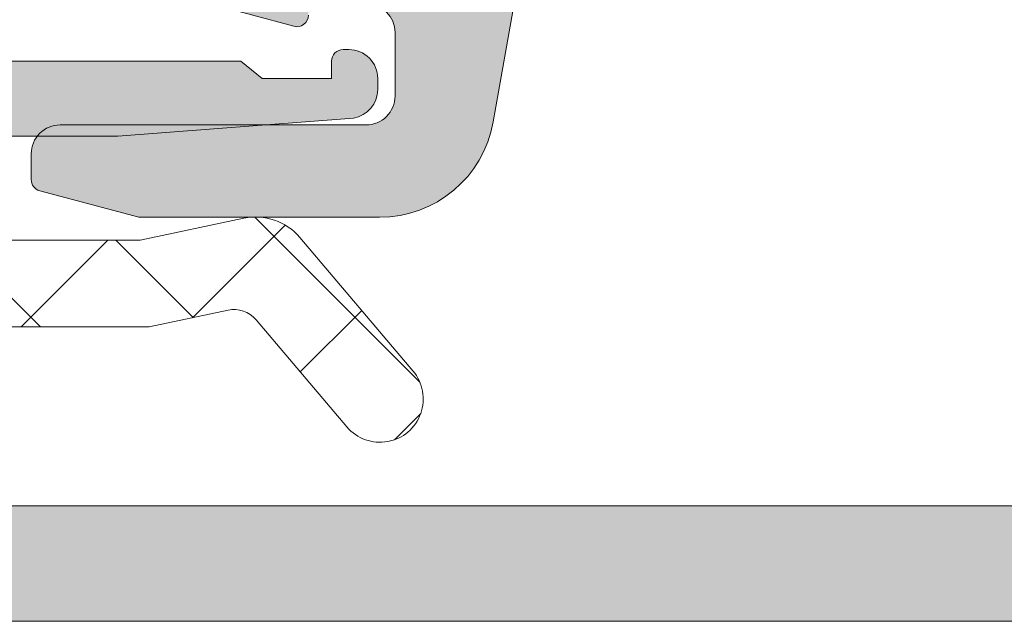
# Model space of a CAD drawing. Header units: millimetres. Extents: x 213386 to 506888, y 183055 to 450952.
# Tile 182 of 256: x 387518 to 387535, y 284304 to 284315. Entities that reach past the tile are written whole.
import ezdxf

# ---------------------------------------------------------------- set-up
doc = ezdxf.new("R2010")
doc.units = ezdxf.units.MM
doc.layers.add('FASÁDA DETAILNÍ', color=255, linetype='Continuous', lineweight=0)

msp = doc.modelspace()

# ---------------------------------------------------------------- hatches: boundary and pattern name
at = {"layer": 'FASÁDA DETAILNÍ'}
h = msp.add_hatch(color=256, dxfattribs=at)
edge = h.paths.add_edge_path(flags=16)
edge.add_line((387525.8434442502, 284316.8325612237), (387525.8434442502, 284321.0323112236))
edge.add_ellipse((387525.3434446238, 284321.0323115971), major_axis=(-0.4999996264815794, 0), ratio=1, start_angle=179.9999571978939, end_angle=270.0000428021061)
edge.add_line((387525.3434442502, 284321.5323112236), (387520.9434202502, 284321.5323112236))
edge.add_ellipse((387520.9434198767, 284321.0323115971), major_axis=(-0.4999996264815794, 0), ratio=1, start_angle=-90.00004280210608, end_angle=4.280210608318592e-05)
edge.add_line((387520.4434202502, 284321.0323112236), (387520.4434202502, 284316.8325622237))
edge.add_ellipse((387520.9434207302, 284316.8325627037), major_axis=(-0.5000004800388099, 0), ratio=1, start_angle=5.500831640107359e-05, end_angle=89.99994499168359)
edge.add_line((387520.9434202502, 284316.3325622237), (387525.3434442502, 284316.3325612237))
edge.add_ellipse((387525.3434446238, 284316.8325608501), major_axis=(-0.4999996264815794, 0), ratio=1, start_angle=89.99995719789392, end_angle=180.0000428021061)
edge = h.paths.add_edge_path()
edge.add_line((387527.8418252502, 284319.7459652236), (387526.6420652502, 284312.9829652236))
edge.add_arc((387524.6728136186, 284313.3323095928), 1.999998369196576, 269.999960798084, 349.94040986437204, ccw=False)
edge.add_line((387524.6728122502, 284311.3323112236), (387520.5078392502, 284311.3323112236))
edge.add_line((387520.5078392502, 284311.3323112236), (387518.7900502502, 284311.7925922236))
edge.add_arc((387518.841814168, 284311.9857772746), 0.1999999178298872, 180.0000146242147, 254.9999614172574, ccw=False)
edge.add_line((387518.6418142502, 284311.9857772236), (387518.6418142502, 284312.4323112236))
edge.add_arc((387519.1418138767, 284312.4323115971), 0.4999996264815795, 89.99995719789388, 180.0000428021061, ccw=False)
edge.add_line((387519.1418142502, 284312.9323112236), (387524.4418142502, 284312.9323112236))
edge.add_arc((387524.4418146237, 284313.4323108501), 0.4999996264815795, 269.9999571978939, 360.0000428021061)
edge.add_line((387524.9418142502, 284313.4323112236), (387524.9418142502, 284314.5325612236))
edge.add_arc((387524.4418137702, 284314.5325607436), 0.5000004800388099, 5.500831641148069e-05, 89.99994499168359)
edge.add_line((387524.4418142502, 284315.0325612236), (387523.4418142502, 284315.0325612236))
edge.add_line((387523.4418142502, 284315.0325612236), (387523.4418142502, 284314.8325612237))
edge.add_arc((387523.241814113, 284314.8325615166), 0.2000001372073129, 254.9999945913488, 359.9999160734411, ccw=False)
edge.add_line((387523.1900502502, 284314.6393762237), (387521.7226622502, 284315.0325622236))
edge.add_line((387521.7226622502, 284315.0325622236), (387519.6418142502, 284315.0325622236))
edge.add_arc((387519.6418152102, 284316.0325631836), 1.000000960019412, 180.0000550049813, 269.9999449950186, ccw=False)
edge.add_line((387518.6418142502, 284316.0325622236), (387518.6418142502, 284326.9320642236))
edge.add_arc((387519.0418145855, 284326.9320644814), 0.400000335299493, 60.00008318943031, 180.0000369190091, ccw=False)
edge.add_line((387519.2418142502, 284327.2784752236), (387520.1046622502, 284326.7803092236))
edge.add_line((387520.1046622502, 284326.7803092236), (387521.5968232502, 284326.3524392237))
edge.add_arc((387521.5141318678, 284326.064060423), 0.3000003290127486, -30.179241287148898, 73.99998311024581, ccw=False)
edge.add_line((387521.7734692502, 284325.9132482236), (387520.3417342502, 284323.4476372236))
edge.add_line((387520.3417342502, 284323.4476372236), (387520.3417342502, 284323.0272182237))
edge.add_arc((387520.5333025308, 284323.023725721), 0.1916001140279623, 178.9555499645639, 272.5222218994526)
edge.add_line((387520.5417342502, 284322.8323112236), (387527.0311732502, 284322.8323112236))
edge.add_arc((387527.0494110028, 284323.0314777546), 0.1999998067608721, 264.7679954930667, 384.1409481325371)
edge.add_line((387527.2319192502, 284323.1132742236), (387526.1635982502, 284325.4969592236))
edge.add_arc((387526.34610685, 284325.578755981), 0.2000002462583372, 111.9737977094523, 204.1409822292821, ccw=False)
edge.add_line((387526.2712702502, 284325.7642272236), (387528.2944982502, 284326.5805872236))
edge.add_arc((387528.4441713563, 284326.2096453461), 0.3999998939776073, -1.7542385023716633e-05, 111.9738178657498, ccw=False)
edge.add_line((387528.8441712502, 284326.2096452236), (387528.8441722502, 284324.1454982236))
edge.add_arc((387528.5441726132, 284324.1454973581), 0.2999996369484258, -52.09508652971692, 0.0001652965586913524, ccw=False)
edge.add_arc((387528.9127831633, 284323.6720777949), 0.3000002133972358, 127.9046525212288, 195.9998620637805)
edge.add_line((387528.6244042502, 284323.5893872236), (387528.8417262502, 284322.8314982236))
edge.add_arc((387527.2417272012, 284322.8314977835), 1.599999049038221, -58.40760551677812, 1.5758136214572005e-05, ccw=False)
edge.add_arc((387528.3418592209, 284321.0427257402), 0.4999999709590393, 121.5923359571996, 179.998454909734)
edge.add_line((387527.8418592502, 284321.0427392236), (387527.8418252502, 284319.7459652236))
h = msp.add_hatch(color=256, dxfattribs=at)
edge = h.paths.add_edge_path()
edge.add_arc((387508.6436555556, 284304.8364137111), 0.5000674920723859, 180.0077324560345, 269.9922675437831, ccw=False)
edge.add_line((387508.143588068, 284304.8363462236), (387508.143588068, 284308.8363462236))
edge.add_arc((387508.6436555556, 284308.8362787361), 0.5000674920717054, 450.00773245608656, 539.9922675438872, ccw=False)
edge.add_line((387508.643588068, 284309.3363462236), (387509.9436368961, 284309.3363462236))
edge.add_arc((387509.9435999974, 284308.8363093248), 0.5000369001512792, 360.00422797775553, 449.99577202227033, ccw=False)
edge.add_line((387510.4436368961, 284308.8363462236), (387510.4436368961, 284308.3363462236))
edge.add_line((387510.4436368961, 284308.3363462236), (387509.4436368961, 284308.3363462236))
edge.add_line((387509.4436368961, 284308.3363462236), (387509.4436368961, 284306.8363462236))
edge.add_arc((387510.4435999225, 284306.83630925), 0.9999630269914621, 539.9978814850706, 630.0021185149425)
edge.add_line((387510.4436368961, 284305.8363462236), (387514.4436368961, 284305.8363462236))
edge.add_arc((387514.4435600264, 284306.8364230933), 1.000076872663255, 270.0044039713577, 359.9955960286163)
edge.add_line((387515.4436368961, 284306.8363462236), (387515.4436368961, 284308.3363462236))
edge.add_line((387515.4436368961, 284308.3363462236), (387514.4436368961, 284308.3363462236))
edge.add_line((387514.4436368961, 284308.3363462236), (387514.4436368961, 284308.8363462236))
edge.add_arc((387514.9435794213, 284308.8364036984), 0.4999425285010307, 89.9934131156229, 180.0065868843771, ccw=False)
edge.add_line((387514.9436368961, 284309.3363462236), (387517.7436246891, 284309.3363462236))
edge.add_arc((387517.7436246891, 284308.8363462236), 0.5000000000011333, 360.0000000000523, 450.0000000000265, ccw=False)
edge.add_line((387518.2436246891, 284308.8363462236), (387518.2436246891, 284308.6363462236))
edge.add_arc((387517.7436246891, 284308.6363462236), 0.5000000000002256, 269.99999999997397, 359.99999999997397, ccw=False)
edge.add_line((387517.7436246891, 284308.1363462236), (387517.2436246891, 284308.1363462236))
edge.add_arc((387517.2436597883, 284307.6363111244), 0.500035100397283, 450.0040217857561, 539.9959782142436)
edge.add_line((387516.7436246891, 284307.6363462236), (387516.7436246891, 284306.8363431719))
edge.add_arc((387517.2436412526, 284306.8363597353), 0.5000165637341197, 180.0018979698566, 269.9981020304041)
edge.add_line((387517.2436246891, 284306.3363431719), (387548.5436185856, 284306.3363431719))
edge.add_line((387548.5436185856, 284306.3363431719), (387554.5820762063, 284306.7687398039))
edge.add_arc((387554.5436201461, 284307.7679594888), 0.9999594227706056, 272.2040028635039, 359.9999999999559)
edge.add_line((387555.5435795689, 284307.7679594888), (387555.5435795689, 284314.4364116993))
edge.add_arc((387555.0435795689, 284314.4364116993), 0.5000000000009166, 360.0000000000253, 449.9999999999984)
edge.add_line((387555.0435795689, 284314.9364116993), (387554.1435795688, 284314.9364116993))
edge.add_arc((387554.1435795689, 284315.4364116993), 0.5000000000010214, 180.0000000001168, 270.0000000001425, ccw=False)
edge.add_line((387553.6435795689, 284315.4364116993), (387553.6435795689, 284316.8364132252))
edge.add_arc((387553.5647431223, 284317.1039338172), 0.278895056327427, 286.4198764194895, 361.1645893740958)
edge.add_line((387553.8435805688, 284317.1096022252), (387553.8435805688, 284317.5631962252))
edge.add_arc((387553.5647124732, 284317.5688568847), 0.2789255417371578, 358.8371299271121, 433.5754054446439)
edge.add_line((387553.6435795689, 284317.8364002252), (387553.6435795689, 284319.7164112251))
edge.add_arc((387553.9435795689, 284319.7164112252), 0.3000000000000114, 450.00000000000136, 540, ccw=False)
edge.add_line((387553.9435795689, 284320.0164112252), (387554.9235538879, 284320.0164112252))
edge.add_arc((387554.9235538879, 284319.7164112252), 0.2999999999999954, 360.0000000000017, 450.00000000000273, ccw=False)
edge.add_line((387555.2235538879, 284319.7164112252), (387555.2235538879, 284316.9564132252))
edge.add_arc((387555.3435538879, 284316.9564132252), 0.1200000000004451, 539.9999999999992, 630)
edge.add_line((387555.3435538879, 284316.8364132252), (387559.6435795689, 284316.8364132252))
edge.add_arc((387559.6435795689, 284317.3364132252), 0.5000000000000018, 269.9999999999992, 359.9999999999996)
edge.add_line((387560.1435795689, 284317.3364132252), (387560.1435795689, 284318.0364132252))
edge.add_line((387560.1435795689, 284318.0364132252), (387558.7620841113, 284320.4292335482))
edge.add_arc((387558.8816993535, 284320.4982934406), 0.1381197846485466, 89.99999999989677, 209.9999999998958, ccw=False)
edge.add_line((387558.8816993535, 284320.6364132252), (387562.6435795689, 284320.6364132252))
edge.add_arc((387562.6435795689, 284322.6364132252), 1.999999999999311, 270.0000000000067, 360.0000000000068)
edge.add_line((387564.6435795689, 284322.6364132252), (387564.6435795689, 284323.204408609))
edge.add_arc((387565.1435795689, 284323.204408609), 0.5000000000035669, 505.5209282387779, 539.9999999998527, ccw=False)
edge.add_arc((387568.8530781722, 284320.656935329), 4.999999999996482, 455.34922800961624, 505.5209282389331, ccw=False)
edge.add_arc((387568.4054597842, 284325.4982865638), 0.1381197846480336, 330.00000000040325, 457.70243749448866, ccw=False)
edge.add_line((387568.5250750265, 284325.4292266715), (387567.1435795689, 284323.0364063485))
edge.add_line((387567.1435795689, 284323.0364063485), (387567.1435795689, 284322.3364063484))
edge.add_arc((387567.6435795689, 284322.3364063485), 0.5, 540, 630)
edge.add_line((387567.6435795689, 284321.8364063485), (387571.9436052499, 284321.8364063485))
edge.add_arc((387571.9436052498, 284321.9564063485), 0.1199999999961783, 270, 359.9999999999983)
edge.add_line((387572.0636052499, 284321.9564063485), (387572.0636052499, 284324.7164043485))
edge.add_arc((387572.3636052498, 284324.7164043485), 0.2999999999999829, 90, 180.0000000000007, ccw=False)
edge.add_line((387572.3636052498, 284325.0164043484), (387573.3435795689, 284325.0164043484))
edge.add_arc((387573.3435795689, 284324.7164043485), 0.300000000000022, 360.00000000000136, 450, ccw=False)
edge.add_line((387573.6435795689, 284324.7164043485), (387573.6435795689, 284322.8363933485))
edge.add_arc((387573.7224466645, 284322.568850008), 0.2789255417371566, 466.424594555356, 541.1628700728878)
edge.add_line((387573.4435785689, 284322.5631893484), (387573.4435785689, 284322.1095953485))
edge.add_arc((387573.7224160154, 284322.1039269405), 0.2788950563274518, 538.8354106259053, 613.5801235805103)
edge.add_line((387573.6435795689, 284321.8364063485), (387573.6435795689, 284318.8363478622))
edge.add_line((387573.6435795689, 284318.8363478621), (387572.9435071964, 284318.1362449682))
edge.add_line((387572.9435071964, 284318.1362449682), (387572.3435010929, 284318.1362449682))
edge.add_line((387572.3435010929, 284318.1362449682), (387572.3435010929, 284319.7362510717))
edge.add_arc((387571.8434916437, 284319.7362416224), 0.5000094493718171, 360.0010827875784, 449.9989172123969)
edge.add_line((387571.8435010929, 284320.2362510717), (387571.4480730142, 284320.2362510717))
edge.add_arc((387571.4480730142, 284319.7362510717), 0.5000000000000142, 450.0000000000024, 465.0000000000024)
edge.add_line((387571.3186634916, 284320.2192139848), (387569.8847767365, 284319.8350051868))
edge.add_arc((387570.1435957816, 284318.8690793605), 1.000000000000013, 465.0000000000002, 540.0000000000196)
edge.add_line((387569.1435957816, 284318.8690793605), (387569.1435957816, 284313.1362571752))
edge.add_line((387569.1435957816, 284313.1362571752), (387572.3435010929, 284313.1362571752))
edge.add_line((387572.3435010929, 284313.1362571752), (387572.3435010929, 284313.9362449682))
edge.add_line((387572.3435010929, 284313.9362449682), (387572.9435071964, 284313.9362449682))
edge.add_line((387572.9435071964, 284313.9362449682), (387573.6434888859, 284312.7238121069))
edge.add_line((387573.6434888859, 284312.7238121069), (387573.6434888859, 284311.6362571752))
edge.add_line((387573.6434888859, 284311.6362571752), (387558.6435795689, 284311.6362571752))
edge.add_arc((387558.6435795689, 284311.1362571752), 0.5000000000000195, 449.9999999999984, 540.0000000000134)
edge.add_line((387558.1435795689, 284311.1362571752), (387558.1435795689, 284305.3363462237))
edge.add_arc((387557.1435795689, 284305.3363462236), 1, 270, 360.00000000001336, ccw=False)
edge.add_line((387557.1435795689, 284304.3363462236), (387508.643588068, 284304.3363462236))
edge = h.paths.add_edge_path(flags=16)
edge.add_line((387567.5435957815, 284313.9362449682), (387567.5435957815, 284318.3362449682))
edge.add_arc((387567.0435957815, 284318.3362449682), 0.5000000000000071, 360.0000000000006, 449.9999999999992)
edge.add_line((387567.0435957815, 284318.8362449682), (387562.6435957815, 284318.8362449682))
edge.add_arc((387562.6435957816, 284318.3362449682), 0.4999999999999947, 449.9999999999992, 540.0000000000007)
edge.add_line((387562.1435957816, 284318.3362449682), (387562.1435957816, 284313.9362449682))
edge.add_arc((387562.6435957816, 284313.9362449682), 0.5, 540, 630)
edge.add_line((387562.6435957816, 284313.4362449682), (387567.0435957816, 284313.4362449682))
edge.add_arc((387567.0435957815, 284313.9362449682), 0.4999999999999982, 270, 360.0000000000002)
h = msp.add_hatch(dxfattribs=at)
h.set_pattern_fill('ANSI37', color=256, scale=0.625, angle=90, style=0)
h.set_pattern_definition([(135, (393503.1330540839, 283048.1544064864), (-1.403165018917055, -1.403165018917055), []), (225, (393503.1330540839, 283048.1544064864), (1.403165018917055, -1.403165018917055), [])])
edge = h.paths.add_edge_path()
edge.add_ellipse((387509.2566727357, 284315.9569080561), major_axis=(-5.039467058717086, 0), ratio=1, start_angle=29.791784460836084, end_angle=85.03553873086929, ccw=False)
edge.add_ellipse((387505.1435882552, 284313.6021078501), major_axis=(-0.3000000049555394, 0), ratio=1, start_angle=0.0006926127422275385, end_angle=29.792172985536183, ccw=False)
edge.add_line((387504.8435882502, 284313.6021042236), (387504.8435852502, 284314.1363882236))
edge.add_ellipse((387505.143585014, 284314.1363894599), major_axis=(-0.2999997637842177, 0), ratio=1, start_angle=-90.00004511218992, end_angle=0.00023611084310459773, ccw=False)
edge.add_line((387505.1435852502, 284314.4363892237), (387506.6935822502, 284314.4363892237))
edge.add_ellipse((387506.69357461, 284314.7363998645), major_axis=(-0.3000106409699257, 0), ratio=1, start_angle=90.00145911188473, end_angle=179.9956760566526)
edge.add_line((387506.9935852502, 284314.7363772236), (387506.9935962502, 284316.1363592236))
edge.add_ellipse((387507.2935860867, 284316.1363563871), major_axis=(-0.2999898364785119, 0), ratio=1, start_angle=270.00035074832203, end_angle=359.99945824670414, ccw=False)
edge.add_line((387507.2935842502, 284316.4363462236), (387508.9935962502, 284316.4363462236))
edge.add_ellipse((387508.9935891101, 284316.1363360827), major_axis=(-0.3000101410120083, 0), ratio=1, start_angle=180.0044194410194, end_angle=269.99863638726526, ccw=False)
edge.add_line((387509.2935992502, 284316.1363592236), (387509.2935882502, 284314.5725282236))
edge.add_ellipse((387509.5947473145, 284314.5396712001), major_axis=(-0.3029461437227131, 0), ratio=1, start_angle=-6.226450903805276, end_angle=103.4835773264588)
edge.add_ellipse((387518.2996704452, 284303.2237068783), major_axis=(-14.00076634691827, 0), ratio=1, start_angle=285.30173220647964, end_angle=308.0756200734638, ccw=False)
edge.add_ellipse((387514.4929568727, 284317.2159446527), major_axis=(-0.5004721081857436, 0), ratio=1, start_angle=102.9176085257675, end_angle=219.8066343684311)
edge.add_line((387514.8774242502, 284317.5363462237), (387506.5941452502, 284317.5363462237))
edge.add_ellipse((387506.5941457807, 284317.0363465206), major_axis=(-0.4999997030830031, 0), ratio=1, start_angle=270.0000607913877, end_angle=330.0000196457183)
edge.add_line((387506.1611332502, 284317.2863462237), (387505.9879272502, 284316.9863462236))
edge.add_ellipse((387505.5549147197, 284317.2363459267), major_axis=(-0.4999997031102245, 0), ratio=1, start_angle=90.0000607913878, end_angle=150.0000196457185, ccw=False)
edge.add_line((387505.5549152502, 284316.7363462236), (387503.9255672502, 284316.7363462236))
edge.add_ellipse((387503.925566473, 284317.7363455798), major_axis=(-0.9999993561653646, 0), ratio=1, start_angle=30.050338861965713, end_angle=90.00004452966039, ccw=False)
edge.add_ellipse((387496.7411857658, 284313.5800187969), major_axis=(-7.300023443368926, 0), ratio=1, start_angle=210.0503545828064, end_angle=258.7144463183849)
edge.add_ellipse((387498.5564178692, 284320.6363558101), major_axis=(-0.3999905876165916, 0), ratio=1, start_angle=-14.85297522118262, end_angle=69.49817055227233)
edge.add_ellipse((387496.1823509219, 284314.2872576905), major_axis=(-6.378448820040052, 0), ratio=1, start_angle=194.4525977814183, end_angle=249.4981254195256, ccw=False)
edge.add_line((387502.3589502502, 284315.8791842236), (387502.7225372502, 284314.4684772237))
edge.add_line((387502.7225372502, 284314.4684772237), (387502.9326502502, 284313.6057762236))
edge.add_ellipse((387508.269272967, 284314.9363412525), major_axis=(-5.499995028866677, 0), ratio=1, start_angle=13.99995496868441, end_angle=90.00003420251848)
edge.add_line((387508.2692762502, 284309.4363462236), (387520.6873042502, 284309.4363462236))
edge.add_line((387520.6873042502, 284309.4363462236), (387522.0503612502, 284309.7239652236))
edge.add_ellipse((387522.1535938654, 284309.2347388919), major_axis=(-0.499999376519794, 0), ratio=1, start_angle=220.2837515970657, end_angle=281.9153007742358, ccw=False)
edge.add_line((387522.5350192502, 284309.5580252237), (387524.1086302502, 284307.7014172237))
edge.add_ellipse((387524.6807692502, 284308.1863467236), major_axis=(-0.7499997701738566, 0), ratio=1, start_angle=40.28370615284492, end_angle=220.2837061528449)
edge.add_line((387525.2529082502, 284308.6712762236), (387523.2936222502, 284310.9829202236))
edge.add_ellipse((387522.5307706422, 284310.3363480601), major_axis=(-0.9999990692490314, 0), ratio=1, start_angle=220.2836986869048, end_angle=281.9152478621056)
edge.add_line((387522.3243062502, 284311.3148012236), (387520.5307692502, 284310.9363462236))
edge.add_line((387520.5307692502, 284310.9363462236), (387508.8205682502, 284310.9363462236))
h = msp.add_hatch(color=256, dxfattribs=at)
edge = h.paths.add_edge_path()
edge.add_line((387522.6435882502, 284313.7363462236), (387522.2703832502, 284314.0363462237))
edge.add_line((387522.2703832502, 284314.0363462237), (387518.2971782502, 284314.0363462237))
edge.add_ellipse((387518.2971798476, 284312.0363390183), major_axis=(-2.000007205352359, 0), ratio=1, start_angle=270.0000457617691, end_angle=299.9999336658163)
edge.add_line((387517.2971782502, 284313.7683972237), (387516.3201262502, 284313.2042952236))
edge.add_ellipse((387515.3201246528, 284314.936353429), major_axis=(-2.000007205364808, 0), ratio=1, start_angle=90.00004576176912, end_angle=119.99993366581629, ccw=False)
edge.add_line((387515.3201262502, 284312.9363462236), (387509.6002922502, 284312.9363462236))
edge.add_ellipse((387509.6002918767, 284313.4363458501), major_axis=(-0.4999996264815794, 0), ratio=1, start_angle=-4.280210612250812e-05, end_angle=90.00004280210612, ccw=False)
edge.add_line((387509.1002922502, 284313.4363462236), (387509.1002922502, 284315.3363462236))
edge.add_ellipse((387508.6005502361, 284315.3366042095), major_axis=(-0.499742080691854, 0), ratio=1, start_angle=179.9704217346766, end_angle=270.0295782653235)
edge.add_line((387508.6002922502, 284315.8363462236), (387507.6002922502, 284315.8363462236))
edge.add_ellipse((387507.6000342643, 284315.3366042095), major_axis=(-0.499742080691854, 0), ratio=1, start_angle=-90.02957826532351, end_angle=0.02957826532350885)
edge.add_line((387507.1002922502, 284315.3363462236), (387507.1002922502, 284314.3363462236))
edge.add_ellipse((387506.6005527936, 284314.3360856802), major_axis=(-0.4997395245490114, 0), ratio=1, start_angle=89.97012836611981, end_angle=180.0298716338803, ccw=False)
edge.add_line((387506.6002922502, 284313.8363462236), (387505.6002922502, 284313.8363462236))
edge.add_ellipse((387505.6000383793, 284313.3365980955), major_axis=(-0.4997481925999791, 0), ratio=1, start_angle=-90.02910612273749, end_angle=0.02887693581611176)
edge.add_line((387505.1002902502, 284313.3363462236), (387505.1002902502, 284313.1033152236))
edge.add_ellipse((387505.6002894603, 284313.1033147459), major_axis=(-0.4999992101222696, 0), ratio=1, start_angle=-5.474165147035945e-05, end_angle=36.24931299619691)
edge.add_ellipse((387508.1002928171, 284314.9363526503), major_axis=(-3.600006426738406, 0), ratio=1, start_angle=36.2493860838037, end_angle=89.99995914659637)
edge.add_line((387508.1002902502, 284311.3363462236), (387518.0435882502, 284311.3363462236))
edge.add_ellipse((387518.0435883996, 284311.5363460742), major_axis=(-0.1999998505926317, 0), ratio=1, start_angle=89.99995721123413, end_angle=180.0000428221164)
edge.add_line((387518.2435882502, 284311.5363462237), (387518.2435882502, 284312.2535672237))
edge.add_line((387518.2435882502, 284312.2535672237), (387518.1026272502, 284312.3944662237))
edge.add_ellipse((387518.2435886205, 284312.5363461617), major_axis=(-0.2000000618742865, 0), ratio=1, start_angle=-89.9998939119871, end_angle=45.18607561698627, ccw=False)
edge.add_line((387518.2435882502, 284312.7363462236), (387520.1431572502, 284312.7363462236))
edge.add_line((387520.1431572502, 284312.7363462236), (387524.2218052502, 284313.0506642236))
edge.add_ellipse((387524.1435877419, 284313.5445088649), major_axis=(-0.5000005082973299, 0), ratio=1, start_angle=99.00002276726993, end_angle=179.9999265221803)
edge.add_line((387524.6435882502, 284313.5445082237), (387524.6435882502, 284313.7363462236))
edge.add_ellipse((387524.1435886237, 284313.7363465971), major_axis=(-0.4999996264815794, 0), ratio=1, start_angle=179.9999571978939, end_angle=270.0000428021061)
edge.add_line((387524.1435882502, 284314.2363462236), (387524.0435882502, 284314.2363462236))
edge.add_ellipse((387524.0435881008, 284314.036346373), major_axis=(-0.1999998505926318, 0), ratio=1, start_angle=-90.0000428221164, end_angle=4.278876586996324e-05)
edge.add_line((387523.8435882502, 284314.0363462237), (387523.8435882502, 284313.7363462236))
edge.add_line((387523.8435882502, 284313.7363462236), (387522.6435882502, 284313.7363462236))

# ---------------------------------------------------------------- linework, layer by layer
for p, q in [((387517.2436246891, 284306.3363431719), (387548.5436185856, 284306.3363431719)), ((387557.1435795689, 284304.3363462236), (387508.643588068, 284304.3363462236))]:
    msp.add_line(p, q, dxfattribs=at)
for points in [[(387527.8418252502, 284319.7459652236), (387526.6420652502, 284312.9829652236), (387526.6420652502, 284312.9829652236, -0.363676), (387524.6728122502, 284311.3323112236), (387520.5078392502, 284311.3323112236), (387518.7900502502, 284311.7925922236), (387518.7900502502, 284311.7925922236, -0.339454), (387518.6418142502, 284311.9857772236), (387518.6418142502, 284312.4323112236), (387518.6418142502, 284312.4323112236, -0.414214), (387519.1418142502, 284312.9323112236), (387524.4418142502, 284312.9323112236), (387524.4418142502, 284312.9323112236, 0.414214), (387524.9418142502, 284313.4323112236), (387524.9418142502, 284314.5325612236), (387524.9418142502, 284314.5325612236, 0.414213), (387524.4418142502, 284315.0325612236)], [(387523.4418142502, 284314.8325612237, -0.493145), (387523.1900502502, 284314.6393762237), (387521.7226622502, 284315.0325622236)]]:
    msp.add_lwpolyline(points, format="xyb", dxfattribs=at)
at = {"layer": 'FASÁDA DETAILNÍ', "extrusion": (0, 0, -1)}
for points in [[(-387518.2435882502, 284312.7363462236), (-387520.1431572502, 284312.7363462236), (-387524.2218052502, 284313.0506642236), (-387524.2218052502, 284313.0506642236, -0.368919), (-387524.6435882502, 284313.5445082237), (-387524.6435882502, 284313.7363462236), (-387524.6435882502, 284313.7363462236, -0.414214), (-387524.1435882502, 284314.2363462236), (-387524.0435882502, 284314.2363462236), (-387524.0435882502, 284314.2363462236, -0.414214), (-387523.8435882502, 284314.0363462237), (-387523.8435882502, 284313.7363462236), (-387522.6435882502, 284313.7363462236), (-387522.6435882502, 284313.7363462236), (-387522.2703832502, 284314.0363462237), (-387518.2971782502, 284314.0363462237)], [(-387508.2692762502, 284309.4363462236), (-387520.6873042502, 284309.4363462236), (-387522.0503612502, 284309.7239652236), (-387522.0503612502, 284309.7239652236, 0.275594), (-387522.5350192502, 284309.5580252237), (-387524.1086302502, 284307.7014172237), (-387524.1086302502, 284307.7014172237, -1), (-387525.2529082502, 284308.6712762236), (-387523.2936222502, 284310.9829202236), (-387523.2936222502, 284310.9829202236, -0.275594), (-387522.3243062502, 284311.3148012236), (-387520.5307692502, 284310.9363462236), (-387508.8205682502, 284310.9363462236)]]:
    msp.add_lwpolyline(points, format="xyb", dxfattribs=at)

doc.saveas('drawing.dxf')
